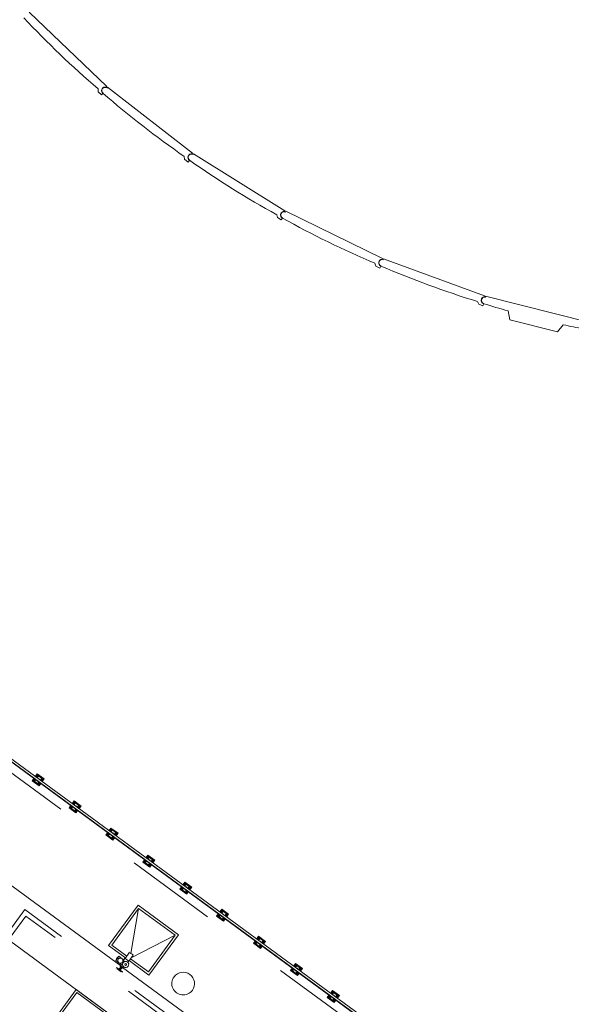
# Model space of a CAD drawing. Header units: metres. Extents: x 135583 to 135939, y 457896 to 458258.
# Tile 94 of 256: x 135679 to 135691, y 458057 to 458079. Entities that reach past the tile are written whole.
import ezdxf

# ---------------------------------------------------------------- set-up
doc = ezdxf.new("R2010")
doc.units = ezdxf.units.M
doc.linetypes.add('Hidden', pattern=[4, 2, -2])
doc.layers.add('NIEUWE INSTALLATIE', color=250, linetype='Continuous', lineweight=0)

msp = doc.modelspace()

# ---------------------------------------------------------------- linework, layer by layer
at = {"layer": 'NIEUWE INSTALLATIE'}
for p, q in [((135681.277, 458077.074), (135679.568, 458078.71)), ((135681.086, 458077.022), (135681.087, 458076.959)), ((135681.087, 458076.959), (135681.16, 458076.889)), ((135681.16, 458076.889), (135681.191, 458076.922)), ((135681.196, 458076.93), (135681.192, 458076.924)), ((135681.264, 458077.06), (135681.277, 458077.074)), ((135681.296, 458077.058), (135681.282, 458077.04)), ((135683.164, 458075.606), (135681.296, 458077.058)), ((135683.152, 458075.59), (135683.164, 458075.606)), ((135683.185, 458075.592), (135683.173, 458075.573)), ((135685.192, 458074.34), (135683.185, 458075.592)), ((135682.979, 458075.535), (135682.987, 458075.472)), ((135682.987, 458075.472), (135683.066, 458075.41)), ((135683.066, 458075.41), (135683.094, 458075.446)), ((135683.099, 458075.454), (135683.095, 458075.448)), ((135685.182, 458074.323), (135685.192, 458074.34)), ((135685.214, 458074.328), (135685.204, 458074.308)), ((135687.34, 458073.289), (135685.214, 458074.328)), ((135685.015, 458074.25), (135685.03, 458074.188)), ((135685.03, 458074.188), (135685.115, 458074.135)), ((135685.115, 458074.135), (135685.138, 458074.173)), ((135685.143, 458074.182), (135685.139, 458074.175)), ((135687.331, 458073.271), (135687.34, 458073.289)), ((135687.362, 458073.279), (135687.355, 458073.258)), ((135689.584, 458072.464), (135687.362, 458073.279)), ((135687.173, 458073.181), (135687.193, 458073.121)), ((135687.193, 458073.121), (135687.283, 458073.077)), ((135687.283, 458073.077), (135687.303, 458073.118)), ((135687.306, 458073.127), (135687.304, 458073.12)), ((135689.429, 458072.34), (135689.455, 458072.282)), ((135689.577, 458072.446), (135689.584, 458072.464)), ((135689.607, 458072.457), (135689.602, 458072.435)), ((135691.9, 458071.875), (135689.607, 458072.457)), ((135689.455, 458072.282), (135689.549, 458072.248)), ((135689.549, 458072.248), (135689.565, 458072.29)), ((135689.567, 458072.3), (135689.565, 458072.292)), ((135690.102, 458072.133), (135690.139, 458071.94)), ((135690.139, 458071.94), (135691.187, 458071.674)), ((135691.187, 458071.674), (135691.313, 458071.829)), ((135693.587, 458051.689), (135676.524, 458064.225)), ((135676.535, 458064.157), (135693.52, 458051.679)), ((135693.519, 458051.678), (135676.535, 458064.156)), ((135676.536, 458064.145), (135693.508, 458051.677)), ((135679.748, 458061.945), (135679.705, 458061.886)), ((135679.748, 458061.945), (135679.752, 458061.917)), ((135679.901, 458061.832), (135679.748, 458061.945)), ((135679.672, 458061.841), (135679.635, 458061.791)), ((135679.635, 458061.791), (135679.663, 458061.796)), ((135679.635, 458061.791), (135679.788, 458061.679)), ((135679.663, 458061.796), (135679.688, 458061.83)), ((135679.784, 458061.707), (135679.663, 458061.796)), ((135679.721, 458061.875), (135679.752, 458061.917)), ((135679.752, 458061.917), (135679.873, 458061.828)), ((135679.809, 458061.741), (135679.784, 458061.707)), ((135679.788, 458061.679), (135679.825, 458061.729)), ((135679.873, 458061.828), (135679.842, 458061.786)), ((135679.858, 458061.774), (135679.901, 458061.832)), ((135679.873, 458061.828), (135679.901, 458061.832)), ((135679.788, 458061.679), (135679.784, 458061.707)), ((135674.801, 458061.459), (135690.315, 458050.062)), ((135680.559, 458061.349), (135680.516, 458061.29)), ((135680.532, 458061.278), (135680.563, 458061.321)), ((135680.559, 458061.349), (135680.563, 458061.321)), ((135680.712, 458061.236), (135680.559, 458061.349)), ((135680.563, 458061.321), (135680.684, 458061.232)), ((135680.483, 458061.245), (135680.447, 458061.195)), ((135680.447, 458061.195), (135680.475, 458061.2)), ((135680.447, 458061.195), (135680.6, 458061.083)), ((135680.475, 458061.2), (135680.499, 458061.234)), ((135680.595, 458061.111), (135680.475, 458061.2)), ((135680.62, 458061.145), (135680.595, 458061.111)), ((135680.6, 458061.083), (135680.595, 458061.111)), ((135680.6, 458061.083), (135680.636, 458061.133)), ((135680.684, 458061.232), (135680.653, 458061.19)), ((135680.669, 458061.178), (135680.712, 458061.236)), ((135680.684, 458061.232), (135680.712, 458061.236)), ((135681.585, 458057.716), (135677.393, 458060.791)), ((135681.295, 458060.649), (135681.258, 458060.599)), ((135681.286, 458060.604), (135681.311, 458060.637)), ((135681.37, 458060.752), (135681.328, 458060.694)), ((135681.344, 458060.682), (135681.375, 458060.725)), ((135681.37, 458060.752), (135681.375, 458060.725)), ((135681.524, 458060.64), (135681.37, 458060.752)), ((135681.375, 458060.725), (135681.496, 458060.636)), ((135681.496, 458060.636), (135681.465, 458060.594)), ((135681.481, 458060.582), (135681.524, 458060.64)), ((135681.496, 458060.636), (135681.524, 458060.64)), ((135681.258, 458060.599), (135681.286, 458060.604)), ((135681.258, 458060.599), (135681.411, 458060.487)), ((135681.407, 458060.515), (135681.286, 458060.604)), ((135681.432, 458060.549), (135681.407, 458060.515)), ((135681.411, 458060.487), (135681.407, 458060.515)), ((135681.411, 458060.487), (135681.448, 458060.537)), ((135682.106, 458060.053), (135682.069, 458060.003)), ((135682.069, 458060.003), (135682.097, 458060.008)), ((135682.069, 458060.003), (135682.222, 458059.891)), ((135682.097, 458060.008), (135682.122, 458060.041)), ((135682.218, 458059.919), (135682.097, 458060.008)), ((135682.182, 458060.156), (135682.139, 458060.098)), ((135682.155, 458060.086), (135682.186, 458060.128)), ((135682.182, 458060.156), (135682.186, 458060.128)), ((135682.335, 458060.044), (135682.182, 458060.156)), ((135682.186, 458060.128), (135682.307, 458060.04)), ((135682.307, 458060.04), (135682.276, 458059.997)), ((135682.292, 458059.986), (135682.335, 458060.044)), ((135682.307, 458060.04), (135682.335, 458060.044)), ((135682.243, 458059.953), (135682.218, 458059.919)), ((135682.222, 458059.891), (135682.218, 458059.919)), ((135682.222, 458059.891), (135682.259, 458059.941)), ((135682.993, 458059.56), (135682.95, 458059.502)), ((135682.993, 458059.56), (135682.997, 458059.532)), ((135683.146, 458059.448), (135682.993, 458059.56)), ((135682.917, 458059.457), (135682.881, 458059.407)), ((135682.881, 458059.407), (135682.908, 458059.412)), ((135682.881, 458059.407), (135683.034, 458059.295)), ((135682.908, 458059.412), (135682.933, 458059.445)), ((135683.029, 458059.323), (135682.908, 458059.412)), ((135682.966, 458059.49), (135682.997, 458059.532)), ((135682.997, 458059.532), (135683.118, 458059.444)), ((135683.054, 458059.357), (135683.029, 458059.323)), ((135683.034, 458059.295), (135683.07, 458059.345)), ((135683.118, 458059.444), (135683.087, 458059.401)), ((135683.103, 458059.389), (135683.146, 458059.448)), ((135683.118, 458059.444), (135683.146, 458059.448)), ((135683.034, 458059.295), (135683.029, 458059.323)), ((135681.967, 458059.052), (135681.316, 458058.165)), ((135681.808, 458057.992), (135681.978, 458058.982)), ((135682.854, 458058.401), (135681.967, 458059.052)), ((135683.804, 458058.964), (135683.76, 458058.905)), ((135683.777, 458058.893), (135683.809, 458058.936)), ((135683.804, 458058.964), (135683.809, 458058.936)), ((135683.957, 458058.852), (135683.804, 458058.964)), ((135683.809, 458058.936), (135683.929, 458058.848)), ((135683.729, 458058.861), (135683.692, 458058.811)), ((135683.692, 458058.811), (135683.72, 458058.816)), ((135683.692, 458058.811), (135683.845, 458058.699)), ((135683.72, 458058.816), (135683.745, 458058.849)), ((135683.841, 458058.727), (135683.72, 458058.816)), ((135683.866, 458058.761), (135683.841, 458058.727)), ((135683.845, 458058.699), (135683.841, 458058.727)), ((135683.845, 458058.699), (135683.882, 458058.749)), ((135683.929, 458058.848), (135683.897, 458058.804)), ((135683.914, 458058.792), (135683.957, 458058.852)), ((135683.929, 458058.848), (135683.957, 458058.852)), ((135682.784, 458058.39), (135681.81, 458057.891)), ((135682.202, 458057.514), (135682.854, 458058.401)), ((135684.54, 458058.265), (135684.503, 458058.215)), ((135684.531, 458058.219), (135684.556, 458058.253)), ((135684.616, 458058.368), (135684.572, 458058.309)), ((135684.588, 458058.297), (135684.62, 458058.34)), ((135684.616, 458058.368), (135684.62, 458058.34)), ((135684.769, 458058.256), (135684.616, 458058.368)), ((135684.62, 458058.34), (135684.741, 458058.252)), ((135684.741, 458058.252), (135684.709, 458058.208)), ((135684.725, 458058.196), (135684.769, 458058.256)), ((135684.741, 458058.252), (135684.769, 458058.256)), ((135681.316, 458058.165), (135681.686, 458057.893)), ((135681.686, 458057.893), (135681.316, 458058.165)), ((135681.316, 458058.165), (135681.316, 458058.165)), ((135684.503, 458058.215), (135684.531, 458058.219)), ((135684.503, 458058.215), (135684.656, 458058.103)), ((135684.652, 458058.131), (135684.531, 458058.219)), ((135684.677, 458058.165), (135684.652, 458058.131)), ((135684.656, 458058.103), (135684.652, 458058.131)), ((135684.656, 458058.103), (135684.693, 458058.153)), ((135681.475, 458057.837), (135681.543, 458057.929)), ((135681.489, 458057.873), (135681.475, 458057.837)), ((135681.475, 458057.837), (135681.543, 458057.787)), ((135681.543, 458057.929), (135681.513, 458057.905)), ((135681.611, 458057.88), (135681.543, 458057.929)), ((135681.649, 458057.852), (135681.611, 458057.88)), ((135681.674, 458057.886), (135681.649, 458057.852)), ((135681.764, 458057.82), (135681.674, 458057.886)), ((135681.776, 458058.016), (135681.678, 458057.883)), ((135681.743, 458057.792), (135681.764, 458057.82)), ((135681.76, 458057.823), (135681.857, 458057.956)), ((135681.767, 458057.834), (135682.202, 458057.514)), ((135682.202, 458057.514), (135681.767, 458057.834)), ((135681.494, 458057.681), (135681.485, 458057.669)), ((135681.622, 458057.586), (135681.494, 458057.681)), ((135681.504, 458057.655), (135681.514, 458057.666)), ((135681.595, 458057.588), (135681.504, 458057.655)), ((135681.514, 458057.666), (135681.601, 458057.596)), ((135681.543, 458057.787), (135681.602, 458057.744)), ((135681.559, 458057.664), (135681.547, 458057.648)), ((135681.573, 458057.683), (135681.561, 458057.667)), ((135681.589, 458057.647), (135681.561, 458057.667)), ((135681.58, 458057.715), (135681.569, 458057.699)), ((135681.617, 458057.664), (135681.569, 458057.699)), ((135681.575, 458057.695), (135681.573, 458057.683)), ((135681.601, 458057.663), (135681.573, 458057.683)), ((135681.575, 458057.628), (135681.587, 458057.644)), ((135681.577, 458057.7), (135681.585, 458057.716)), ((135681.612, 458057.668), (135681.577, 458057.7)), ((135681.602, 458057.744), (135681.58, 458057.715)), ((135681.629, 458057.679), (135681.58, 458057.715)), ((135681.589, 458057.647), (135681.601, 458057.663)), ((135681.601, 458057.596), (135681.597, 458057.591)), ((135681.601, 458057.663), (135681.612, 458057.668)), ((135681.624, 458057.683), (135681.612, 458057.668)), ((135681.617, 458057.664), (135681.629, 458057.679)), ((135685.815, 458054.608), (135681.624, 458057.683)), ((135681.629, 458057.679), (135681.644, 458057.701)), ((135685.351, 458057.669), (135685.314, 458057.619)), ((135685.314, 458057.619), (135685.342, 458057.623)), ((135685.314, 458057.619), (135685.468, 458057.507)), ((135685.342, 458057.623), (135685.367, 458057.657)), ((135685.463, 458057.535), (135685.342, 458057.623)), ((135685.427, 458057.772), (135685.383, 458057.713)), ((135685.399, 458057.701), (135685.431, 458057.744)), ((135685.427, 458057.772), (135685.431, 458057.744)), ((135685.58, 458057.66), (135685.427, 458057.772)), ((135685.431, 458057.744), (135685.552, 458057.656)), ((135685.552, 458057.656), (135685.52, 458057.612)), ((135685.536, 458057.6), (135685.58, 458057.66)), ((135685.552, 458057.656), (135685.58, 458057.66)), ((135681.597, 458057.591), (135681.595, 458057.588)), ((135681.614, 458057.574), (135681.622, 458057.586)), ((135682.202, 458057.514), (135682.202, 458057.514)), ((135685.488, 458057.568), (135685.463, 458057.535)), ((135685.468, 458057.507), (135685.463, 458057.535)), ((135685.468, 458057.507), (135685.504, 458057.557)), ((135680.605, 458057.198), (135679.954, 458056.312)), ((135681.492, 458056.547), (135680.605, 458057.198)), ((135686.238, 458057.176), (135686.194, 458057.117)), ((135686.238, 458057.176), (135686.242, 458057.148)), ((135686.391, 458057.064), (135686.238, 458057.176)), ((135686.162, 458057.073), (135686.126, 458057.023)), ((135686.126, 458057.023), (135686.154, 458057.027)), ((135686.126, 458057.023), (135686.279, 458056.911)), ((135686.154, 458057.027), (135686.178, 458057.061)), ((135686.275, 458056.939), (135686.154, 458057.027)), ((135686.21, 458057.105), (135686.242, 458057.148)), ((135686.242, 458057.148), (135686.363, 458057.059)), ((135686.299, 458056.972), (135686.275, 458056.939)), ((135686.279, 458056.911), (135686.315, 458056.961)), ((135686.363, 458057.059), (135686.331, 458057.016)), ((135686.347, 458057.004), (135686.391, 458057.064)), ((135686.363, 458057.059), (135686.391, 458057.064)), ((135686.279, 458056.911), (135686.275, 458056.939))]:
    msp.add_line(p, q, dxfattribs=at)
at = {"layer": 'NIEUWE INSTALLATIE', "linetype": 'Hidden'}
for p, q in [((135693.159, 458051.695), (135676.719, 458063.773)), ((135693.159, 458051.695), (135676.719, 458063.773)), ((135679.476, 458058.955), (135674.888, 458052.709)), ((135679.476, 458058.955), (135674.888, 458052.709)), ((135683.506, 458055.995), (135679.476, 458058.955)), ((135683.506, 458055.995), (135679.476, 458058.955)), ((135681.978, 458058.982), (135681.386, 458058.176)), ((135682.784, 458058.39), (135681.978, 458058.982)), ((135679.498, 458058.815), (135675.027, 458052.731)), ((135679.498, 458058.815), (135675.027, 458052.731)), ((135683.366, 458055.973), (135679.498, 458058.815)), ((135683.366, 458055.973), (135679.498, 458058.815)), ((135682.192, 458057.584), (135682.784, 458058.39)), ((135681.386, 458058.176), (135681.716, 458057.934)), ((135681.796, 458057.874), (135682.192, 458057.584)), ((135681.626, 458057.686), (135681.587, 458057.714)), ((135681.626, 458057.686), (135681.587, 458057.714)), ((135680.604, 458057.196), (135681.49, 458056.545)), ((135680.604, 458057.196), (135681.49, 458056.545)), ((135680.024, 458056.323), (135680.616, 458057.129)), ((135680.616, 458057.129), (135681.422, 458056.536))]:
    msp.add_line(p, q, dxfattribs=at)
at = {"layer": 'NIEUWE INSTALLATIE'}
for centre, radius, start, end in [((135694.991, 458093.182), 21.319, 223.2037, 229.2899), ((135681.239, 458076.985), 0.07, 52.1484, 232.1484), ((135695.149, 458093.039), 21.319, 229.1054, 235.1915), ((135683.136, 458075.514), 0.07, 58.0501, 238.0501), ((135695.321, 458092.913), 21.319, 235.007, 241.0931), ((135685.173, 458074.245), 0.07, 63.9517, 243.9517), ((135695.505, 458092.805), 21.319, 240.9086, 246.9948), ((135687.33, 458073.193), 0.07, 69.8533, 249.8533), ((135695.699, 458092.716), 21.319, 246.8103, 252.8964), ((135689.584, 458072.367), 0.07, 75.755, 255.755), ((135695.901, 458092.648), 21.319, 252.7119, 254.2168), ((135695.901, 458092.648), 21.319, 257.5725, 258.7981), ((135681.577, 458057.833), 0.0575, 233.696, 53.696), ((135681.692, 458057.749), 0.0675, 53.696, 233.696), ((135681.692, 458057.749), 0.0675, 233.696, 53.696), ((135681.692, 458057.749), 0.021, 53.696, 233.696), ((135682.958, 458057.328), 0.25, 143.696, 323.696), ((135682.958, 458057.328), 0.25, 323.696, 143.696)]:
    msp.add_arc(centre, radius, start, end, dxfattribs=at)
for centre, major_axis, ratio, start_param, end_param in [((135681.243, 458076.982), (-0.0188, 0.0778), 1, 5.785696, 8.473804), ((135683.14, 458075.511), (-0.0267, 0.0754), 1, 5.785696, 8.473804), ((135685.177, 458074.243), (-0.0343, 0.0723), 1, 5.785696, 8.473804), ((135687.335, 458073.191), (-0.0415, 0.0684), 1, 5.785696, 8.473804), ((135689.589, 458072.367), (-0.0483, 0.0637), 1, 5.785696, 8.473804), ((135681.501, 458057.889), (-0.0118, -0.0161), 0.000001, 0.785398, 2.356194), ((135681.577, 458057.833), (0.0519, 0.0248), 1, 0.491397, 3.63299), ((135681.817, 458057.986), (0.0407, -0.0299), 0.000001, 3.926991, 6.283185), ((135681.549, 458057.622), (0.0645, -0.0474), 0.000001, 3.926991, 5.497787), ((135681.561, 458057.638), (0.014, -0.0103), 0.000001, 0.785398, 3.926991), ((135681.573, 458057.654), (0.014, -0.0103), 0.000001, 0.785398, 3.141593), ((135681.604, 458057.697), (0.0242, -0.0178), 0.000001, 3.926991, 5.176037), ((135681.692, 458057.749), (-0.0096, -0.0187), 1, 4.813313, 5.336912), ((135681.692, 458057.749), (0.0204, -0.005), 1, 4.31969, 7.461283), ((135681.692, 458057.749), (0.0208, 0.0032), 1, 5.759587, 6.283185)]:
    msp.add_ellipse(centre, major_axis=major_axis, ratio=ratio, start_param=start_param, end_param=end_param, dxfattribs=at)
at = {"layer": 'NIEUWE INSTALLATIE', "extrusion": (0, 0, -1)}
for centre, major_axis, start_param, end_param in [((135679.698, 458061.801), (0.00533, 0.00725), 3.141593, 6.283185), ((135679.698, 458061.801), (0.0089, 0.00136), 5.497787, 8.63938), ((135679.757, 458061.882), (0.00583, -0.00685), 1.338973, 4.480565), ((135679.757, 458061.882), (0.0089, 0.00136), 5.497787, 8.63938), ((135679.768, 458061.812), (0.027, 0.0156), 5.126871, 6.610788), ((135679.779, 458061.742), (0.00725, -0.00533), 1.570796, 4.712389), ((135679.779, 458061.742), (0.00874, -0.00215), 5.105088, 8.246681), ((135679.768, 458061.812), (0.022, 0.0142), 5.658662, 6.182261), ((135679.838, 458061.822), (0.00725, -0.00533), 1.570796, 4.712389), ((135679.838, 458061.822), (0.00725, -0.00533), 4.712389, 7.853982), ((135680.569, 458061.286), (0.00583, -0.00685), 1.338973, 4.480565), ((135680.569, 458061.286), (0.0089, 0.00136), 5.497787, 8.63938), ((135680.51, 458061.205), (0.00533, 0.00725), 3.141593, 6.283185), ((135680.51, 458061.205), (0.0089, 0.00136), 5.497787, 8.63938), ((135680.579, 458061.216), (0.0269, 0.0156), 5.123838, 6.61989), ((135680.59, 458061.146), (0.00725, -0.00533), 1.570796, 4.712389), ((135680.59, 458061.146), (0.00874, -0.00215), 5.105088, 8.246681), ((135680.579, 458061.216), (0.022, 0.0142), 5.658662, 6.182261), ((135680.649, 458061.226), (0.00725, -0.00533), 1.570796, 4.712389), ((135680.649, 458061.226), (0.00725, -0.00533), 4.712389, 7.853982), ((135681.38, 458060.69), (0.00583, -0.00685), 1.338973, 4.480565), ((135681.38, 458060.69), (0.0089, 0.00136), 5.497787, 8.63938), ((135681.391, 458060.62), (0.0248, 0.0189), 5.243294, 6.751481), ((135681.391, 458060.62), (0.022, 0.0142), 5.658662, 6.182261), ((135681.461, 458060.63), (0.00725, -0.00533), 1.570796, 4.712389), ((135681.461, 458060.63), (0.00725, -0.00533), 4.712389, 7.853982), ((135681.321, 458060.609), (0.00533, 0.00725), 3.141593, 6.283185), ((135681.321, 458060.609), (0.0089, 0.00136), 5.497787, 8.63938), ((135681.401, 458060.55), (0.00725, -0.00533), 1.570796, 4.712389), ((135681.401, 458060.55), (0.00874, -0.00215), 5.105088, 8.246681), ((135682.132, 458060.013), (0.00533, 0.00725), 3.141593, 6.283185), ((135682.132, 458060.013), (0.0089, 0.00136), 5.497787, 8.63938), ((135682.191, 458060.094), (0.00583, -0.00685), 1.338973, 4.480565), ((135682.191, 458060.094), (0.0089, 0.00136), 5.497787, 8.63938), ((135682.202, 458060.024), (0.0304, 0.0067), 4.844988, 6.086182), ((135682.202, 458060.024), (0.022, 0.0142), 5.658662, 6.182261), ((135682.272, 458060.034), (0.00725, -0.00533), 1.570796, 4.712389), ((135682.272, 458060.034), (0.00725, -0.00533), 4.712389, 7.853982), ((135682.213, 458059.954), (0.00725, -0.00533), 1.570796, 4.712389), ((135682.213, 458059.954), (0.00874, -0.00215), 5.105088, 8.246681), ((135682.943, 458059.417), (0.00533, 0.00725), 3.141593, 6.283185), ((135682.943, 458059.417), (0.0089, 0.00136), 5.497787, 8.63938), ((135683.003, 458059.498), (0.00583, -0.00685), 1.338973, 4.480565), ((135683.003, 458059.498), (0.0089, 0.00136), 5.497787, 8.63938), ((135683.013, 458059.428), (0.0304, 0.0067), 4.844988, 6.086182), ((135683.024, 458059.358), (0.00725, -0.00533), 1.570796, 4.712389), ((135683.024, 458059.358), (0.00874, -0.00215), 5.105088, 8.246681), ((135683.013, 458059.428), (0.022, 0.0142), 5.658662, 6.182261), ((135683.083, 458059.438), (0.00725, -0.00533), 1.570796, 4.712389), ((135683.083, 458059.438), (0.00725, -0.00533), 4.712389, 7.853982), ((135683.814, 458058.901), (0.00583, -0.00685), 1.338973, 4.480565), ((135683.814, 458058.901), (0.0089, 0.00136), 5.497787, 8.63938), ((135683.755, 458058.821), (0.00533, 0.00725), 3.141593, 6.283185), ((135683.755, 458058.821), (0.0089, 0.00136), 5.497787, 8.63938), ((135683.825, 458058.832), (0.0304, 0.0067), 4.844988, 6.086182), ((135683.835, 458058.762), (0.00725, -0.00533), 1.570796, 4.712389), ((135683.835, 458058.762), (0.00874, -0.00215), 5.105088, 8.246681), ((135683.825, 458058.832), (0.022, 0.0142), 5.658662, 6.182261), ((135683.895, 458058.842), (0.00725, -0.00533), 1.570796, 4.712389), ((135683.895, 458058.842), (0.00725, -0.00533), 4.712389, 7.853982), ((135684.625, 458058.305), (0.00583, -0.00685), 1.338973, 4.480565), ((135684.625, 458058.305), (0.0089, 0.00136), 5.497787, 8.63938), ((135684.636, 458058.236), (0.0304, 0.0067), 4.844988, 6.086182), ((135684.636, 458058.236), (0.022, 0.0142), 5.658662, 6.182261), ((135684.706, 458058.246), (0.00725, -0.00533), 1.570796, 4.712389), ((135684.706, 458058.246), (0.00725, -0.00533), 4.712389, 7.853982), ((135684.566, 458058.225), (0.00533, 0.00725), 3.141593, 6.283185), ((135684.566, 458058.225), (0.0089, 0.00136), 5.497787, 8.63938), ((135684.647, 458058.166), (0.00725, -0.00533), 1.570796, 4.712389), ((135684.647, 458058.166), (0.00874, -0.00215), 5.105088, 8.246681), ((135685.377, 458057.629), (0.00533, 0.00725), 3.141593, 6.283185), ((135685.377, 458057.629), (0.0089, 0.00136), 5.497787, 8.63938), ((135685.437, 458057.709), (0.00583, -0.00685), 1.338973, 4.480565), ((135685.437, 458057.709), (0.0089, 0.00136), 5.497787, 8.63938), ((135685.447, 458057.639), (0.0304, 0.0067), 4.844988, 6.086182), ((135685.447, 458057.639), (0.022, 0.0142), 5.658662, 6.182261), ((135685.517, 458057.65), (0.00725, -0.00533), 1.570796, 4.712389), ((135685.517, 458057.65), (0.00725, -0.00533), 4.712389, 7.853982), ((135685.458, 458057.57), (0.00725, -0.00533), 1.570796, 4.712389), ((135685.458, 458057.57), (0.00874, -0.00215), 5.105088, 8.246681), ((135686.189, 458057.033), (0.00533, 0.00725), 3.141593, 6.283185), ((135686.189, 458057.033), (0.0089, 0.00136), 5.497787, 8.63938), ((135686.248, 458057.113), (0.00583, -0.00685), 1.338973, 4.480565), ((135686.248, 458057.113), (0.0089, 0.00136), 5.497787, 8.63938), ((135686.258, 458057.043), (0.0304, 0.0067), 4.844988, 6.086182), ((135686.269, 458056.974), (0.00725, -0.00533), 1.570796, 4.712389), ((135686.269, 458056.974), (0.00874, -0.00215), 5.105088, 8.246681), ((135686.258, 458057.043), (0.022, 0.0142), 5.658662, 6.182261), ((135686.328, 458057.054), (0.00725, -0.00533), 1.570796, 4.712389), ((135686.328, 458057.054), (0.00725, -0.00533), 4.712389, 7.853982)]:
    msp.add_ellipse(centre, major_axis=major_axis, ratio=1, start_param=start_param, end_param=end_param, dxfattribs=at)
at = {"layer": 'NIEUWE INSTALLATIE'}
for points, knots in [([(135681.523, 458057.852), (135681.522, 458057.851), (135681.521, 458057.848), (135681.52, 458057.844), (135681.52, 458057.842), (135681.52, 458057.839), (135681.519, 458057.836), (135681.519, 458057.832), (135681.52, 458057.827), (135681.521, 458057.816), (135681.526, 458057.804), (135681.535, 458057.794), (135681.54, 458057.789), (135681.543, 458057.787)], [0.5789474, 0.5789474, 0.5789474, 0.5789474, 0.6052632, 0.6184211, 0.6315789, 0.6447368, 0.6578947, 0.6842105, 0.7105263, 0.7368421, 0.8684211, 0.9342105, 1, 1, 1, 1]), ([(135681.611, 458057.88), (135681.609, 458057.881), (135681.604, 458057.884), (135681.597, 458057.888), (135681.588, 458057.89), (135681.581, 458057.891), (135681.575, 458057.891), (135681.571, 458057.891), (135681.566, 458057.89), (135681.562, 458057.889), (135681.559, 458057.888), (135681.556, 458057.887), (135681.554, 458057.886), (135681.552, 458057.885), (135681.549, 458057.884), (135681.547, 458057.883), (135681.545, 458057.881), (135681.542, 458057.879), (135681.538, 458057.876), (135681.533, 458057.871), (135681.529, 458057.866), (135681.527, 458057.863)], [0, 0, 0, 0, 0.0526316, 0.1052632, 0.1578947, 0.2105263, 0.2368421, 0.2631579, 0.2894737, 0.3157895, 0.3289474, 0.3421053, 0.3552632, 0.3684211, 0.3815789, 0.3947368, 0.4078947, 0.4210526, 0.4473684, 0.4736842, 0.5263158, 0.5263158, 0.5263158, 0.5263158]), ([(135681.631, 458057.814), (135681.632, 458057.816), (135681.632, 458057.819), (135681.633, 458057.822), (135681.634, 458057.825), (135681.634, 458057.827), (135681.634, 458057.831), (135681.634, 458057.835), (135681.634, 458057.84), (135681.632, 458057.851), (135681.627, 458057.862), (135681.619, 458057.873), (135681.614, 458057.878), (135681.611, 458057.88)], [0.5789474, 0.5789474, 0.5789474, 0.5789474, 0.6052632, 0.6184211, 0.6315789, 0.6447368, 0.6578947, 0.6842105, 0.7105263, 0.7368421, 0.8684211, 0.9342105, 1, 1, 1, 1]), ([(135681.658, 458057.807), (135681.657, 458057.811), (135681.655, 458057.818), (135681.654, 458057.826), (135681.653, 458057.831), (135681.652, 458057.835), (135681.652, 458057.837), (135681.651, 458057.84), (135681.651, 458057.842), (135681.65, 458057.844), (135681.65, 458057.846), (135681.65, 458057.848), (135681.65, 458057.849), (135681.649, 458057.851), (135681.649, 458057.852), (135681.649, 458057.852)], [0, 0, 0, 0, 0.2, 0.3, 0.4, 0.45, 0.5, 0.55, 0.6, 0.65, 0.7, 0.75, 0.8, 0.9, 1, 1, 1, 1]), ([(135681.715, 458057.812), (135681.715, 458057.812), (135681.717, 458057.811), (135681.72, 458057.81), (135681.723, 458057.809), (135681.728, 458057.806), (135681.73, 458057.804), (135681.732, 458057.803)], [0.7142857, 0.7142857, 0.7142857, 0.7142857, 0.7321429, 0.7857143, 0.8392857, 0.8928571, 1, 1, 1, 1]), ([(135681.557, 458057.779), (135681.56, 458057.778), (135681.565, 458057.777), (135681.572, 458057.776), (135681.578, 458057.776), (135681.583, 458057.776), (135681.588, 458057.777), (135681.592, 458057.778), (135681.595, 458057.779), (135681.597, 458057.78), (135681.6, 458057.78), (135681.602, 458057.782), (135681.604, 458057.783), (135681.607, 458057.784), (135681.609, 458057.786), (135681.612, 458057.788), (135681.616, 458057.791), (135681.621, 458057.796), (135681.624, 458057.801), (135681.626, 458057.804)], [0.1052632, 0.1052632, 0.1052632, 0.1052632, 0.1578947, 0.2105263, 0.2368421, 0.2631579, 0.2894737, 0.3157895, 0.3289474, 0.3421053, 0.3552632, 0.3684211, 0.3815789, 0.3947368, 0.4078947, 0.4210526, 0.4473684, 0.4736842, 0.5263158, 0.5263158, 0.5263158, 0.5263158]), ([(135681.626, 458057.736), (135681.625, 458057.739), (135681.625, 458057.743), (135681.625, 458057.748), (135681.625, 458057.751), (135681.625, 458057.753), (135681.625, 458057.756), (135681.625, 458057.758), (135681.626, 458057.761), (135681.626, 458057.763), (135681.627, 458057.766), (135681.627, 458057.768), (135681.628, 458057.771), (135681.63, 458057.774), (135681.631, 458057.778), (135681.633, 458057.781), (135681.633, 458057.782)], [0, 0, 0, 0, 0.125, 0.1875, 0.21875, 0.25, 0.28125, 0.3125, 0.34375, 0.375, 0.40625, 0.4375, 0.46875, 0.5, 0.5625, 0.6020188, 0.6020188, 0.6020188, 0.6020188])]:
    msp.add_open_spline(points, degree=3, knots=knots, dxfattribs=at)
for points in [[(135681.658, 458057.807), (135681.661, 458057.809), (135681.668, 458057.812), (135681.68, 458057.815), (135681.692, 458057.817), (135681.7, 458057.816), (135681.704, 458057.815)], [(135681.543, 458057.787), (135681.545, 458057.785), (135681.547, 458057.784), (135681.55, 458057.783)], [(135681.604, 458057.743), (135681.604, 458057.743), (135681.606, 458057.743), (135681.609, 458057.742), (135681.613, 458057.741), (135681.617, 458057.74), (135681.621, 458057.738), (135681.624, 458057.737), (135681.626, 458057.736)], [(135681.634, 458057.714), (135681.633, 458057.716), (135681.631, 458057.72), (135681.628, 458057.728), (135681.626, 458057.733), (135681.626, 458057.736)], [(135681.634, 458057.783), (135681.636, 458057.787), (135681.641, 458057.793), (135681.649, 458057.801), (135681.655, 458057.805), (135681.658, 458057.807)]]:
    msp.add_open_spline(points, degree=3, dxfattribs=at)

doc.saveas('drawing.dxf')
